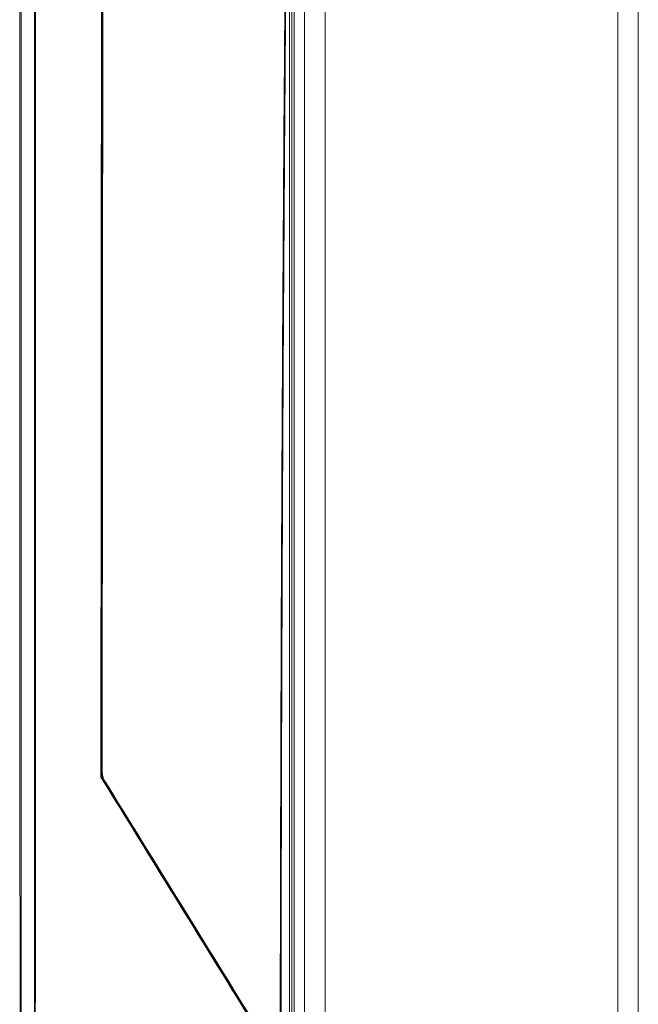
# Model space of a CAD drawing. Header units: millimetres. Extents: x 105 to 1419, y 95 to 961.
# Tile 24 of 43: x 348 to 435, y 590 to 728. Entities that reach past the tile are written whole.
import ezdxf

# ---------------------------------------------------------------- set-up
doc = ezdxf.new("R2010")
doc.units = ezdxf.units.MM
doc.header["$LTSCALE"] = 5

msp = doc.modelspace()

# ---------------------------------------------------------------- linework, layer by layer
at = {"color": 7, "linetype": 'Continuous', "lineweight": 15}
for p, q in [((388, 543.79), (388, 928.29)), ((390.9, 543.79), (390.9, 928.29)), ((432.09, 543.79), (432.09, 928.29)), ((435, 928.29), (435, 543.79)), ((386.5, 545.99), (386.5, 812.13)), ((359.42, 622.17), (359.49, 622.19)), ((359.42, 622.17), (359.42, 622.17)), ((359.78, 621.14), (359.71, 621.12)), ((359.71, 621.12), (359.71, 621.13))]:
    msp.add_line(p, q, dxfattribs=at)
at = {"color": 7, "linetype": 'Continuous', "lineweight": 15, "flags": 128}
for points in [[(386.21, 811.03), (386.21, 713.04), (386.21, 545.83)], [(385.88, 545.76), (385.88, 579.17), (385.88, 720.83), (385.88, 749.11), (385.88, 766.82), (385.88, 784.53), (385.88, 789.05)]]:
    msp.add_lwpolyline(points, dxfattribs=at)
at = {"color": 7, "linetype": 'Continuous', "lineweight": 15}
for start, end in [(180.0427, 211.5495), (180.0061, 211.5825)]:
    msp.add_arc((361.42, 622.17), 2, start, end, dxfattribs=at)
for points, knots in [([(347.93, 583.77), (347.93, 585.94), (347.92, 593.87), (347.89, 613.3), (347.87, 642.08), (347.86, 676.61), (347.86, 705.38), (347.86, 734.16), (347.87, 757.18), (347.88, 780.2), (347.9, 794.78), (347.91, 803.62), (347.91, 806.7)], [0, 0, 0, 0, 0.0292007, 0.1066474, 0.2615409, 0.4164344, 0.5713279, 0.6487746, 0.8036681, 0.8811149, 0.9585616, 1, 1, 1, 1]), ([(348.09, 806.7), (348.09, 803.62), (348.1, 794.79), (348.09, 780.2), (348.09, 757.18), (348.09, 734.16), (348.09, 705.39), (348.09, 676.61), (348.09, 642.08), (348.09, 613.31), (348.09, 593.86), (348.07, 585.94), (348.07, 583.77), (348.07, 583.77)], [0, 0, 0, 0, 0.041453, 0.118897, 0.196342, 0.351231, 0.428675, 0.583564, 0.738453, 0.893341, 0.970786, 1, 1, 1, 1, 1]), ([(349.95, 576.7), (349.95, 595.43), (349.94, 625.7), (349.95, 667.46), (349.95, 696.25), (349.95, 722.14), (349.94, 745.14), (349.94, 768.13), (349.94, 788.59), (349.95, 800.42), (349.95, 806.52)], [0, 0, 0, 0, 0.24415, 0.394387, 0.544623, 0.61974, 0.732424, 0.845097, 0.920215, 1, 1, 1, 1]), ([(350.06, 806.52), (350.06, 806.17), (350.08, 800.07), (350.07, 788.24), (350.09, 768.14), (350.1, 745.15), (350.1, 722.15), (350.1, 696.25), (350.1, 667.46), (350.09, 625.7), (350.07, 595.43), (350.05, 576.69)], [0, 0, 0, 0, 0.004667, 0.079782, 0.154896, 0.267565, 0.380245, 0.455359, 0.60559, 0.755821, 1, 1, 1, 1]), ([(359.3, 621.57), (359.31, 637.04), (359.32, 667.98), (359.36, 712.18), (359.41, 754.18), (359.46, 784.98), (359.49, 802.5), (359.49, 806.77)], [0, 0, 0, 0, 0.2501644, 0.500409, 0.7155153, 0.9306725, 1, 1, 1, 1]), ([(359.62, 806.75), (359.61, 802.48), (359.58, 784.97), (359.53, 754.17), (359.48, 712.28), (359.44, 668.28), (359.43, 637.54), (359.42, 622.17)], [0, 0, 0, 0, 0.069555, 0.285368, 0.501232, 0.750577, 1, 1, 1, 1]), ([(384.54, 558.88), (384.55, 564.86), (384.55, 586.58), (384.62, 624.05), (384.81, 671.27), (385.08, 714.51), (385.4, 753.78), (385.64, 777.3), (385.76, 789.07)], [0, 0, 0, 0, 0.0777433, 0.2827168, 0.4877086, 0.6926823, 0.8463412, 1, 1, 1, 1]), ([(385.88, 789.05), (385.76, 777.29), (385.51, 753.77), (385.19, 714.5), (384.92, 671.26), (384.73, 624.04), (384.66, 586.58), (384.65, 564.86), (384.65, 558.88)], [0, 0, 0, 0, 0.1536589, 0.3073177, 0.5122914, 0.7172832, 0.9222567, 1, 1, 1, 1]), ([(359.49, 622.19), (359.49, 635.4), (359.51, 661.81), (359.54, 700.17), (359.58, 737.28), (359.61, 761.16), (359.63, 773.1)], [0, 0, 0, 0, 0.262215, 0.524491, 0.762223, 1, 1, 1, 1]), ([(359.3, 621.57), (359.3, 621.57), (359.32, 621.64), (359.35, 621.77), (359.38, 621.95), (359.41, 622.08), (359.42, 622.15), (359.42, 622.17), (359.42, 622.17)], [0, 0, 0, 0, 0.005639, 0.347758, 0.634683, 0.855792, 0.989824, 1, 1, 1, 1]), ([(381.11, 586.25), (377.53, 592.05), (373.19, 599.07), (365.91, 610.85), (362.22, 616.83), (359.3, 621.57)], [0, 0, 0, 0, 0.492982, 0.598386, 1, 1, 1, 1]), ([(359.71, 621.13), (359.71, 621.13), (359.7, 621.14), (359.66, 621.2), (359.57, 621.29), (359.45, 621.42), (359.35, 621.51), (359.3, 621.57), (359.3, 621.57)], [0, 0, 0, 0, 0.010178, 0.144372, 0.365555, 0.652417, 0.994364, 1, 1, 1, 1]), ([(359.49, 622.19), (359.51, 621.97), (359.54, 621.6), (359.71, 621.27), (359.78, 621.14)], [0, 0, 0, 0, 0.596658, 1, 1, 1, 1]), ([(359.71, 621.12), (363.3, 615.32), (370.47, 603.7), (377.62, 592.12), (381.2, 586.33)], [0, 0, 0, 0, 0.499699, 1, 1, 1, 1]), ([(381.27, 586.35), (377.7, 592.14), (370.54, 603.71), (363.37, 615.33), (359.78, 621.14)], [0, 0, 0, 0, 0.499879, 1, 1, 1, 1])]:
    msp.add_open_spline(points, degree=3, knots=knots, dxfattribs=at)

doc.saveas('drawing.dxf')
